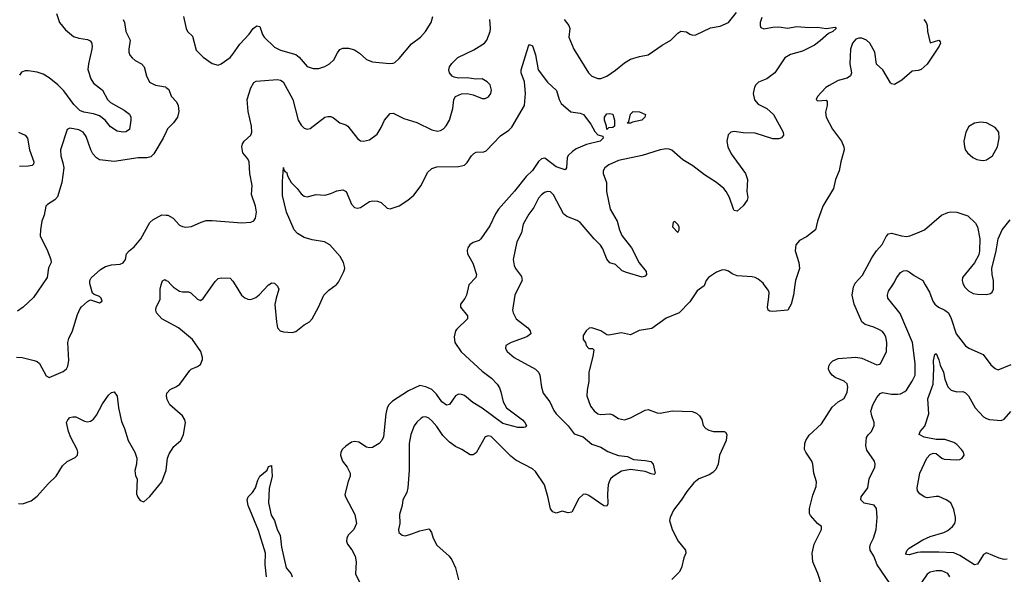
# Model space of a CAD drawing. Header units: inches. Extents: x 2134017 to 2292458, y 756222 to 916513.
# Tile 241 of 256: x 2199012 to 2205651, y 878047 to 881789. Entities that reach past the tile are written whole.
import ezdxf

# ---------------------------------------------------------------- set-up
doc = ezdxf.new("R2010")
doc.units = ezdxf.units.IN
doc.header["$MEASUREMENT"] = 0
for name, color, linetype in [('C1897', 7, 'Continuous'), ('C1898', 7, 'Continuous'), ('C2807', 7, 'Continuous'), ('C2808', 7, 'Continuous')]:
    doc.layers.add(name, color=color, linetype=linetype)

msp = doc.modelspace()

# ---------------------------------------------------------------- linework, layer by layer
at = {"layer": 'C1897', "color": 5}
for points, elevation in [([(2198990, 879511.6), (2199028.9, 879508.9), (2199110, 879490.4), (2199130, 879483), (2199144.9, 879470), (2199190, 879386), (2199210, 879374), (2199304.2, 879415.8), (2199327.6, 879432.4), (2199336.2, 879450), (2199342.4, 879490), (2199335.6, 879610), (2199343.1, 879636.9), (2199367.6, 879690), (2199400.8, 879799.2), (2199419.7, 879840.3), (2199427.9, 879852.1), (2199470, 879886.8), (2199490, 879898), (2199550, 879878), (2199568, 879890), (2199562, 879910), (2199550, 879922), (2199514, 879934), (2199504, 879944), (2199488, 880000)], 340), ([(2199162.9, 880000), (2199105.5, 879914.5), (2199036.4, 879850), (2198997.8, 879822.2)], 340), ([(2200000, 879754), (2199969.9, 879769.9), (2199935.4, 879810), (2199929.6, 879830), (2199931.6, 879848.4), (2199959.7, 879900.3), (2199958, 879970), (2199966.6, 880000)], 320), ([(2199004.9, 878524.9), (2199030, 878523.1), (2199090, 878543.1), (2199130, 878574.6), (2199203, 878657), (2199258.3, 878710), (2199301.1, 878778.9), (2199332.9, 878807.1), (2199386, 878834), (2199402.6, 878850), (2199405.1, 878870), (2199398.4, 878890), (2199356.5, 878970), (2199342, 879010), (2199328.7, 879070), (2199335.6, 879090), (2199350, 879104.4), (2199370, 879110.3), (2199390, 879108.9), (2199450, 879079), (2199470, 879075.6), (2199490, 879079), (2199510, 879093.7), (2199530, 879121.3), (2199570, 879197.6), (2199610, 879256.4), (2199630, 879274), (2199650, 879278), (2199668.8, 879248.8), (2199679.2, 879170), (2199698.2, 879078.2), (2199719.5, 879030), (2199743.2, 878950), (2199787.2, 878870), (2199802, 878830), (2199800.3, 878790), (2199787.5, 878747.5), (2199792.3, 878712.3), (2199803, 878690), (2199798.8, 878590), (2199807.9, 878567.9), (2199825.2, 878545.2), (2199850, 878536), (2199890, 878571), (2199969.4, 878670.6), (2200000, 878748.6)], 320)]:
    msp.add_lwpolyline(points, dxfattribs=dict(at, elevation=elevation))
at = {"layer": 'C1898', "color": 5}
for points, elevation in [([(2199259.5, 881830), (2199281.3, 881770), (2199319.9, 881719.9), (2199375.1, 881675.1), (2199410, 881663.6), (2199470, 881654.3), (2199486.1, 881646.1), (2199495.3, 881635.3), (2199501.1, 881610), (2199499, 881590), (2199475.8, 881490), (2199471.6, 881451.6), (2199491.6, 881390), (2199510, 881361.3), (2199570, 881312.4), (2199604.1, 881250), (2199624.2, 881230), (2199717.4, 881177.4), (2199751.7, 881151.7), (2199761.5, 881130), (2199762.1, 881110), (2199751.4, 881048.6), (2199728, 881032), (2199709.4, 881030.6), (2199670, 881037.5), (2199624.9, 881064.9), (2199589, 881110), (2199550, 881140.4), (2199510, 881154.3), (2199445, 881165), (2199416.4, 881176.4), (2199376.6, 881216.6), (2199310, 881308.6), (2199270, 881348.7), (2199210, 881396), (2199170, 881421), (2199130, 881434.3), (2199070, 881442.7), (2199050, 881443), (2199025.2, 881434.8), (2199010, 881414.3)], 320), ([(2199708.9, 881790), (2199718, 881770), (2199728.4, 881710), (2199756.9, 881650), (2199748.9, 881590), (2199748.9, 881570), (2199755.3, 881550), (2199770.2, 881530.2), (2199790, 881514), (2199833.4, 881490), (2199851.5, 881471.5), (2199866.3, 881410), (2199887.8, 881367.8), (2199927, 881347), (2199995.1, 881335.1), (2200000, 881331)], 340), ([(2199004.4, 881030), (2199048.2, 881010), (2199064.6, 880990), (2199078.8, 880910), (2199107.4, 880830), (2199105.3, 880814.7), (2199095, 880805), (2199070, 880799.3), (2199010, 880799.1)], 320), ([(2200000, 881032.4), (2199980.4, 880990), (2199917, 880883), (2199897, 880863), (2199870, 880855.6), (2199810, 880857), (2199650, 880831.9), (2199550, 880843.9), (2199530, 880855.8), (2199504.2, 880884.2), (2199490.6, 880910.6), (2199460.3, 881000.3), (2199439.6, 881030), (2199410, 881044.8), (2199350, 881057), (2199332.5, 881047.5), (2199287, 880910), (2199288.9, 880870), (2199303.8, 880823.8), (2199309.2, 880790), (2199295.6, 880690), (2199266.5, 880593.5), (2199250, 880573.3), (2199198.4, 880541.6), (2199187.7, 880530), (2199178, 880470), (2199161.6, 880430), (2199153, 880370), (2199150.5, 880330), (2199200.5, 880230), (2199222, 880170), (2199224, 880150), (2199206.4, 880113.6), (2199196.5, 880050), (2199162.9, 880000)], 340), ([(2199488, 880000), (2199485.2, 880010), (2199485.2, 880030), (2199492.9, 880047.1), (2199556.5, 880103.5), (2199590, 880124), (2199630, 880134.9), (2199690, 880139.1), (2199710, 880147.3), (2199724.5, 880170), (2199732, 880210), (2199749.4, 880230), (2199783.3, 880256.7), (2199829.5, 880310), (2199890, 880420.7), (2199910, 880439.1), (2199970, 880472.4), (2200000, 880470.9)], 340), ([(2199966.6, 880000), (2199974, 880026), (2199990, 880034.9), (2200000, 880029.5)], 320)]:
    msp.add_lwpolyline(points, dxfattribs=dict(at, elevation=elevation))
at = {"layer": 'C2807', "color": 5}
for points, elevation in [([(2200034.4, 880000), (2200050, 879984.6), (2200090, 879957), (2200110, 879952.2), (2200150, 879953), (2200165.5, 879945.5), (2200210, 879903.8), (2200230, 879894), (2200250, 879907.3), (2200314.7, 880000)], 320), ([(2200464.9, 880000), (2200508.2, 879930), (2200530, 879912.2), (2200550, 879903.1), (2200570, 879901.3), (2200604.9, 879915.1), (2200627.3, 879932.7), (2200690, 879999.1), (2200691.2, 880000)], 320), ([(2200740.4, 880000), (2200750.4, 879990), (2200759.5, 879970), (2200741.1, 879910), (2200733.3, 879866.7), (2200742.7, 879750), (2200750.3, 879710.3), (2200769.1, 879689.1), (2200790, 879682), (2200850, 879678.7), (2200873.9, 879686.1), (2200930, 879730.4), (2200965.2, 879750), (2200983.7, 879770), (2201027.6, 879850), (2201062, 879930), (2201095.7, 879964.3), (2201144.9, 880000)], 320), ([(2202041, 880000), (2202040.5, 879999.5), (2202023.7, 879930), (2202012.4, 879907.6), (2201983, 879870), (2201983.8, 879850), (2202032, 879790), (2202030.4, 879770), (2201958.6, 879701.4), (2201950.3, 879690), (2201940.9, 879650), (2201945.8, 879610), (2201988, 879548), (2202130, 879416.5), (2202193, 879370), (2202230.7, 879330), (2202246, 879306), (2202257, 879277), (2202272.4, 879210), (2202294.9, 879170), (2202401.2, 879090), (2202418.5, 879070), (2202428.2, 879050), (2202419.4, 879040.6), (2202410, 879038.3), (2202370, 879037.8), (2202270, 879064.3), (2202130, 879167.2), (2202066.9, 879206.9), (2202010, 879253.2), (2201990, 879260.8), (2201970, 879262.3), (2201950, 879251.5), (2201910, 879191.6), (2201890, 879188.3), (2201858.5, 879210), (2201821.7, 879261.7), (2201790, 879293), (2201750, 879312.3), (2201710, 879319.8), (2201634.2, 879285.8), (2201525.1, 879214.9), (2201501.1, 879190), (2201490, 879169.2), (2201480.8, 879130), (2201465.1, 878974.9), (2201454.6, 878950), (2201435.8, 878930), (2201390, 878903.1), (2201370, 878899.1), (2201350, 878905.4), (2201298.4, 878938.4), (2201270, 878942), (2201250, 878938.3), (2201210, 878911.3), (2201189.3, 878890.7), (2201178, 878870), (2201174.9, 878850), (2201188.8, 878810), (2201220.8, 878770), (2201239.6, 878730), (2201241.1, 878710), (2201227, 878673), (2201205.2, 878585.2), (2201208.9, 878570), (2201272.6, 878450), (2201283.6, 878390), (2201264.9, 878350), (2201227.6, 878310), (2201217.4, 878290), (2201215.3, 878270), (2201222, 878250), (2201252, 878212), (2201274.7, 878170), (2201280.2, 878130), (2201277.1, 878050), (2201304.9, 877990)], 320), ([(2202385.2, 880000), (2202350.3, 879930), (2202335.2, 879830), (2202338.5, 879810), (2202360.2, 879770), (2202439, 879710), (2202454.3, 879690), (2202458, 879670), (2202431.9, 879648.1), (2202326, 879610), (2202290.8, 879590), (2202287.7, 879570), (2202298, 879550), (2202345.5, 879510), (2202490, 879430.3), (2202511, 879411), (2202519.6, 879390), (2202530.2, 879310), (2202540.3, 879270), (2202587.4, 879210), (2202612.6, 879152.6), (2202628.4, 879130), (2202710, 879048.5), (2202750, 878994.4), (2202810, 878973.8), (2202870, 878924.2), (2202930, 878904.9), (2202976.5, 878876.5), (2203018.7, 878858.7), (2203050, 878848.9), (2203110, 878841.6), (2203150, 878822), (2203230, 878815.2), (2203267.2, 878807.2), (2203283.8, 878790), (2203297.4, 878730), (2203294.7, 878725.3), (2203290, 878721.3), (2203270, 878724.1), (2203230, 878739.4), (2203130, 878753.5), (2203070, 878741.8), (2203013.9, 878706.1), (2202996.1, 878690), (2202985.8, 878670), (2202980.2, 878650), (2202975.8, 878590), (2202977, 878523), (2202970, 878506), (2202950, 878509.6), (2202850, 878578), (2202830, 878586.6), (2202810, 878586.3), (2202782.1, 878557.9), (2202734.7, 878465.3), (2202710, 878460.9), (2202670, 878472.3), (2202630, 878458.7), (2202607.7, 878467.7), (2202590, 878489.4), (2202572.4, 878572.4), (2202549.8, 878650), (2202490, 878740.7), (2202470, 878757.4), (2202357.8, 878817.8), (2202323.3, 878843.3), (2202190, 878976.4), (2202170, 878981.3), (2202150, 878974), (2202090, 878867.3), (2202070, 878853.6), (2202050, 878852), (2201992.3, 878890), (2201950, 878909.8), (2201910, 878938.9), (2201864.4, 878984.4), (2201823.5, 879043.5), (2201790, 879082.7), (2201770, 879099.8), (2201750, 879108.3), (2201730, 879106.3), (2201719.6, 879100.4), (2201690, 879073.6), (2201671.2, 879048.8), (2201650, 878989.3), (2201638, 878930), (2201638.4, 878750), (2201628.2, 878630), (2201621.1, 878598.9), (2201596.3, 878550), (2201590.5, 878510), (2201572.7, 878450), (2201574.9, 878390), (2201566, 878350), (2201568, 878330), (2201590, 878310.7), (2201610, 878307), (2201650, 878317.1), (2201710, 878340.4), (2201770, 878353.4), (2201776, 878350), (2201788.3, 878328.3), (2201798.7, 878290), (2201823.8, 878243.8), (2201907.3, 878170), (2201925.5, 878145.5), (2201950.4, 878090), (2201970.7, 878010)], 340), ([(2203628.7, 880000), (2203626.3, 879993.7), (2203580.7, 879959.3), (2203530, 879886), (2203459.1, 879810), (2203370, 879775.6), (2203274.4, 879705.6), (2203189, 879691), (2203130, 879662.7), (2203070, 879676.2), (2202981.2, 879661.2), (2202970, 879662), (2202929.5, 879689.5), (2202870, 879708.7), (2202851.6, 879708.4), (2202830.9, 879689.1), (2202810, 879658), (2202811, 879630), (2202826, 879610), (2202831.3, 879590), (2202850, 879571.3), (2202874, 879570), (2202882, 879562), (2202876.7, 879516.7), (2202849.2, 879410), (2202849.1, 879350), (2202837.2, 879290), (2202834.7, 879250), (2202861.5, 879181.5), (2202885.3, 879150), (2202910, 879130.3), (2202930, 879125.2), (2202990, 879130.3), (2203010, 879123.6), (2203050, 879097.4), (2203090, 879088.9), (2203130, 879101.7), (2203230, 879154.9), (2203250, 879158.7), (2203310, 879137.1), (2203330, 879134.4), (2203410.9, 879149.1), (2203545.3, 879145.3), (2203574.9, 879134.9), (2203596.1, 879116.1), (2203610.4, 879090.4), (2203620.7, 879050), (2203638.8, 879030), (2203659, 879019), (2203690, 879010.4), (2203762, 879010), (2203770, 879006.8), (2203779.3, 878990), (2203774.9, 878950), (2203730.2, 878850), (2203721.7, 878790), (2203706.4, 878753.6), (2203686.1, 878733.9), (2203661.1, 878718.9), (2203590, 878692), (2203556.7, 878663.3), (2203510, 878606.3), (2203472.6, 878547.4), (2203420, 878480), (2203397.6, 878430), (2203392.7, 878410), (2203410.4, 878350), (2203452.4, 878270), (2203502, 878210), (2203502.6, 878190), (2203490, 878159), (2203474.9, 878090), (2203458.2, 878061.8), (2203408.9, 878011.1)], 360), ([(2204239.1, 880000), (2204230.2, 879929.8), (2204214.6, 879870), (2204190.3, 879829.7), (2204090, 879819.6), (2204070, 879822), (2204059.3, 879830), (2204054, 879850), (2204063.8, 879916.2), (2204064.2, 879950), (2204054.7, 879970), (2204031.8, 880000)], 360), ([(2204421.1, 877970), (2204393.2, 878053.2), (2204358.9, 878130), (2204355.4, 878190), (2204368, 878250), (2204419, 878350), (2204418, 878370), (2204390, 878389.2), (2204343.8, 878443.8), (2204337.5, 878457.5), (2204338, 878490), (2204360, 878580), (2204381.3, 878638.7), (2204385.1, 878670), (2204365.4, 878730), (2204360.4, 878790), (2204353.7, 878810), (2204311.5, 878870), (2204302.6, 878890), (2204304.8, 878930), (2204311.5, 878950), (2204334.9, 878985.1), (2204418.6, 879061.4), (2204490, 879173.4), (2204529.7, 879210.3), (2204570, 879233.4), (2204590, 879276), (2204595.4, 879310), (2204590, 879332), (2204570, 879349.6), (2204510, 879374), (2204489.7, 879389.7), (2204474.5, 879410), (2204464.5, 879430), (2204466.6, 879450), (2204476, 879470), (2204493.4, 879486.6), (2204530, 879503.8), (2204650, 879511.6), (2204690, 879504.4), (2204790, 879459.5), (2204810, 879464.4), (2204815.6, 879470), (2204847.8, 879530), (2204855.6, 879550), (2204857.6, 879610), (2204851.2, 879650), (2204841.6, 879670), (2204830, 879684.5), (2204810, 879696.9), (2204770, 879715.1), (2204712.3, 879732.3), (2204690.9, 879750.9), (2204637.2, 879870), (2204625.6, 879930), (2204633.5, 879986.5), (2204639.8, 880000)], 360), ([(2204881.8, 877981.8), (2204793.1, 878110), (2204770, 878169.4), (2204746, 878210), (2204743.5, 878230), (2204747.4, 878250), (2204769, 878291), (2204786.2, 878350), (2204792.4, 878430), (2204788.3, 878490), (2204772.6, 878512.6), (2204706.6, 878526.6), (2204684.2, 878550), (2204686.3, 878570), (2204729.7, 878630), (2204738.5, 878690), (2204777.6, 878770), (2204779.6, 878790), (2204775.1, 878810), (2204723.5, 878883.5), (2204716.1, 878916.1), (2204721.1, 878970), (2204731.8, 878988.2), (2204754.3, 879010), (2204774.2, 879050), (2204774, 879070), (2204756.5, 879116.5), (2204751.6, 879148.4), (2204764.1, 879190), (2204790, 879239.3), (2204812.5, 879267.5), (2204830, 879273.1), (2204890, 879262), (2204930, 879262), (2204950, 879264.9), (2204979.8, 879280.2), (2204990.7, 879289.3), (2205030, 879350.4), (2205049.1, 879390.9), (2205049.8, 879470.2), (2205031.7, 879610), (2204947.4, 879807.4), (2204865.4, 879910), (2204862.6, 879930), (2204870, 879957.3), (2204899.4, 880000)], 340), ([(2205117.2, 880000), (2205145.2, 879950), (2205169.3, 879889.3), (2205182, 879870), (2205206, 879850), (2205250, 879829.1), (2205273.8, 879810), (2205292.9, 879772.9), (2205326, 879670), (2205389.3, 879589.3), (2205412.2, 879572.2), (2205507.7, 879530), (2205559.1, 879459.1), (2205590, 879434.4), (2205610, 879426.7), (2205696.6, 879463.4)], 340), ([(2205376.4, 880000), (2205385.1, 879985.1), (2205410, 879959.1), (2205441.4, 879941.4), (2205470, 879935.8), (2205530, 879934.9), (2205558, 879942), (2205569.5, 879950.5), (2205578, 879970), (2205578.2, 880000)], 360), ([(2200000, 878748.6), (2200000.5, 878750), (2200008.2, 878830), (2200019.7, 878860.3), (2200051.3, 878908.7), (2200098, 878950), (2200115.6, 878990), (2200129.5, 879069.5), (2200125.1, 879090), (2200110, 879117), (2200024.5, 879190), (2200005.3, 879225.3), (2200001.1, 879250), (2200004.4, 879270), (2200025.6, 879294.4), (2200070, 879314.3), (2200091.5, 879330), (2200158.9, 879421.1), (2200168.9, 879431.1), (2200210, 879448.8), (2200230, 879463.1), (2200244.5, 879495.5), (2200245, 879510), (2200233, 879550), (2200177.1, 879630), (2200083.1, 879710), (2200000, 879754)], 320), ([(2205670.2, 878149.8), (2205650, 878147.7), (2205615.7, 878155.7), (2205530, 878192.8), (2205510, 878181.6), (2205470, 878115.6), (2205450, 878109.8), (2205350, 878173.7), (2205311.2, 878191.2), (2205210, 878196.6), (2205084.4, 878195.6), (2205065.4, 878194.6), (2205010, 878177.6), (2204990, 878180.9), (2204987, 878187), (2204996, 878210), (2205010, 878222.4), (2205101.6, 878278.4), (2205150, 878302), (2205242.9, 878330), (2205270, 878342.7), (2205300.9, 878370), (2205316.1, 878390), (2205322.4, 878410), (2205322.4, 878430), (2205310, 878484), (2205289.6, 878530), (2205258, 878550), (2205210, 878571.8), (2205190, 878572.8), (2205130, 878563.5), (2205110, 878568.9), (2205081.1, 878590), (2205066.3, 878610), (2205062.6, 878630), (2205082, 878730), (2205128, 878830), (2205150, 878854.9), (2205170, 878863.8), (2205190, 878862), (2205230, 878830.7), (2205244.4, 878824.4), (2205330, 878818.2), (2205350, 878821.3), (2205367.3, 878830), (2205378.9, 878850), (2205376.3, 878870), (2205361.3, 878890), (2205330, 878923.5), (2205310, 878936.8), (2205250, 878955.8), (2205190, 878956.9), (2205110, 878972.3), (2205077.2, 878990), (2205082.7, 879010), (2205113.6, 879046.4), (2205141.1, 879130), (2205135.5, 879230), (2205170.6, 879330), (2205176.3, 879436.3), (2205173.3, 879490), (2205181.2, 879530), (2205190, 879535.5), (2205210, 879493.4), (2205217.6, 879457.6), (2205240.2, 879410), (2205250, 879362.8), (2205270, 879310.6), (2205291.3, 879290), (2205330, 879278), (2205370, 879280.7), (2205390, 879270.5), (2205410, 879251.7), (2205454.7, 879170), (2205510, 879110.2), (2205530, 879097.2), (2205550, 879091.1), (2205630, 879084.4), (2205650, 879094.4), (2205695, 879145)], 320), ([(2200675.6, 878030), (2200667.4, 878112.6), (2200668.2, 878190), (2200621.7, 878341.7), (2200552.8, 878510), (2200546.6, 878550), (2200552.7, 878570), (2200581, 878599), (2200602.9, 878630), (2200618.2, 878681.8), (2200631.8, 878708.2), (2200680.9, 878750), (2200690, 878774.8), (2200710, 878782), (2200715.2, 878710), (2200694.2, 878625.8), (2200688.6, 878530), (2200706.8, 878446.8), (2200729.2, 878409.2), (2200748.4, 878348.4), (2200768.7, 878310), (2200777.5, 878230), (2200809.2, 878090), (2200842, 878050), (2200848.9, 878028.9)], 280), ([(2205284.2, 878030), (2205270, 878051.5), (2205230, 878069.7), (2205190, 878070.9), (2205150, 878060.5), (2205130, 878047), (2205050.3, 877929.7)], 340)]:
    msp.add_lwpolyline(points, dxfattribs=dict(at, elevation=elevation))
at = {"layer": 'C2808', "color": 5}
for points, elevation in [([(2200117.3, 881810), (2200134, 881730), (2200143, 881710), (2200176.7, 881676.7), (2200202.2, 881582.2), (2200250, 881534.9), (2200310, 881493.4), (2200350, 881482.8), (2200370, 881490.7), (2200430, 881534.4), (2200450, 881554.9), (2200497.1, 881622.9), (2200559.1, 881690), (2200585.8, 881730), (2200610, 881746.7), (2200630, 881742.4), (2200648.6, 881688.6), (2200659.5, 881670), (2200730, 881603.7), (2200770, 881583.1), (2200873.2, 881553.2), (2200895.9, 881535.9), (2200950, 881473.7), (2200990, 881459.5), (2201030, 881458.7), (2201070, 881472.2), (2201100.9, 881490), (2201130, 881518), (2201154, 881566), (2201170, 881587.3), (2201190, 881597.3), (2201230, 881597.3), (2201270, 881586), (2201302.9, 881562.9), (2201350, 881519.1), (2201390, 881504.9), (2201506, 881494), (2201530, 881494.8), (2201540.2, 881499.8), (2201570, 881526), (2201654.7, 881625.3), (2201714.5, 881670), (2201747.3, 881710), (2201786, 881770), (2201797.4, 881810)], 360), ([(2204016.4, 881803.6), (2204004.2, 881770), (2204003.8, 881750), (2204010, 881736), (2204030, 881728), (2204090, 881739.1), (2204130, 881740.7), (2204190, 881730.6), (2204250, 881742.4), (2204336.9, 881736.9), (2204390, 881738.9), (2204450, 881730.2), (2204510, 881737.1), (2204516.4, 881730), (2204494.4, 881710), (2204465.2, 881694.8), (2204410, 881645.4), (2204370, 881617.3), (2204290, 881575.6), (2204210, 881552.8), (2204170, 881530.9), (2204103.8, 881430), (2204050.5, 881390), (2203992.6, 881367.4), (2203974.4, 881350), (2203965.7, 881334.3), (2203957.4, 881290), (2203967, 881247), (2203990, 881219.5), (2204050.2, 881190.2), (2204094, 881150), (2204160.5, 881030), (2204160.7, 881010), (2204148, 880992), (2204130, 880984.5), (2204090, 880985.1), (2203970, 881023.9), (2203890, 881026.2), (2203830, 881033.5), (2203807.3, 881030), (2203788.1, 881011.9), (2203780.2, 880970), (2203786.2, 880930), (2203810, 880884.2), (2203906.4, 880750), (2203918, 880710), (2203914, 880630), (2203920.5, 880590), (2203916.4, 880570), (2203890, 880532.7), (2203850, 880497.2), (2203830, 880502), (2203825.2, 880510), (2203798, 880590), (2203776.2, 880630), (2203759.5, 880650), (2203710.7, 880690.7), (2203630, 880741), (2203550, 880803.5), (2203483.2, 880843.2), (2203410, 880907.8), (2203390, 880915.1), (2203370, 880916.3), (2203330, 880909.7), (2203207.9, 880872.1), (2203050, 880838.5), (2202984.9, 880810), (2202958, 880790), (2202946.4, 880770), (2202945.3, 880750), (2202969, 880690), (2202968.4, 880630), (2202992.7, 880510), (2203040.2, 880430), (2203056, 880370), (2203072.5, 880332.5), (2203136.9, 880250), (2203188.5, 880148.5), (2203234.9, 880090), (2203239, 880070), (2203230, 880058), (2203210, 880051), (2203103.4, 880083.4), (2203075, 880095), (2203030, 880136.9), (2202990, 880147.3), (2202970, 880174), (2202943.3, 880243.3), (2202927.3, 880267.3), (2202884.5, 880310), (2202790, 880419.3), (2202770, 880433.2), (2202701.3, 880461.3), (2202678.2, 880478.2), (2202610, 880607.3), (2202590, 880626.3), (2202570, 880629.7), (2202550, 880623), (2202530, 880607.8), (2202510, 880584.2), (2202478.7, 880521.3), (2202444.4, 880475.6), (2202405.5, 880410), (2202394.2, 880350), (2202364.4, 880290), (2202339.1, 880170), (2202344.9, 880130), (2202354, 880110), (2202395.6, 880055.6), (2202400.2, 880030), (2202385.2, 880000)], 340), ([(2202682, 881790), (2202715.2, 881750), (2202720.2, 881730), (2202714, 881670), (2202747.4, 881590), (2202846.7, 881430), (2202870, 881408.4), (2202910, 881392.2), (2202930, 881392), (2202971.7, 881408.3), (2203030, 881447), (2203090, 881498), (2203130, 881522.3), (2203190, 881540.3), (2203250, 881550.4), (2203343.3, 881616.7), (2203402, 881650), (2203450, 881697.3), (2203470, 881710.5), (2203507.3, 881707.3), (2203530, 881691), (2203550, 881684.7), (2203570, 881686), (2203670, 881734.4), (2203734.5, 881745.5), (2203790, 881770.5), (2203843.8, 881836.2)], 340), ([(2200000, 880470.9), (2200010, 880470.4), (2200047.3, 880450), (2200090, 880403), (2200110, 880392.7), (2200131.9, 880388.1), (2200170, 880393), (2200236.6, 880423.4), (2200270, 880433.7), (2200310, 880434), (2200510, 880417.1), (2200570, 880423), (2200590, 880431), (2200602.7, 880450), (2200609.3, 880490), (2200602, 880530), (2200575.1, 880610), (2200578.5, 880670), (2200562.6, 880750), (2200558.4, 880830), (2200549.3, 880850), (2200516.9, 880890), (2200509.6, 880930), (2200513.6, 880950), (2200524.5, 880970), (2200569.5, 881010), (2200578, 881030), (2200575.1, 881070), (2200552.4, 881170), (2200545.5, 881250), (2200570.7, 881329.3), (2200590, 881363.8), (2200605.3, 881374.7), (2200750, 881384.4), (2200770, 881381.5), (2200789.2, 881369.2), (2200853.5, 881250), (2200890.3, 881110), (2200910, 881078), (2200930, 881057.1), (2200950, 881050.4), (2200970, 881054), (2201070, 881130.3), (2201090, 881136.5), (2201110, 881136.4), (2201127.4, 881127.4), (2201170, 881092.4), (2201210, 881079.5), (2201224.9, 881070), (2201290, 880986.8), (2201310, 880970.7), (2201330, 880968), (2201370, 880978), (2201423, 881017), (2201450, 881060.7), (2201471.5, 881110), (2201510, 881154.9), (2201530, 881157.1), (2201602.2, 881122.2), (2201690, 881094.9), (2201790, 881045.5), (2201830, 881037.4), (2201850, 881040.3), (2201870, 881052.2), (2201888.1, 881071.9), (2201909.8, 881110), (2201933.3, 881190), (2201939.5, 881250), (2201950, 881270.7), (2201990, 881287.3), (2202030, 881291.3), (2202070, 881281), (2202130, 881256), (2202150, 881256), (2202172.5, 881267.5), (2202189, 881290), (2202192.1, 881312.1), (2202184, 881350), (2202164, 881370), (2202130, 881389.3), (2202086.8, 881386.8), (2202030, 881397), (2201970, 881394), (2201941.7, 881401.7), (2201928.3, 881408.3), (2201909.8, 881429.8), (2201906, 881450), (2201910.9, 881470), (2201925.9, 881494.1), (2201966.7, 881533.3), (2202074.6, 881585.5), (2202146, 881630), (2202162, 881650), (2202183.7, 881710), (2202186.6, 881730), (2202182.9, 881790)], 340), ([(2205109, 881790), (2205123.7, 881770), (2205130.3, 881750.3), (2205132.7, 881710), (2205150, 881632), (2205210, 881650.8), (2205218.8, 881638.8), (2205221, 881630), (2205210.7, 881610), (2205130, 881489.4), (2205090, 881453.2), (2205070, 881446), (2205030, 881441.2), (2204959.6, 881380.4), (2204910, 881352), (2204890, 881356), (2204883, 881363), (2204831.6, 881450), (2204788, 881488), (2204778, 881570), (2204744.7, 881630), (2204721.6, 881650), (2204690, 881663.5), (2204670, 881664.4), (2204650, 881657.4), (2204626, 881630), (2204613.7, 881590), (2204608.5, 881490), (2204620.5, 881430), (2204613, 881410), (2204590, 881394.5), (2204530, 881378.4), (2204470, 881345.1), (2204447.3, 881330), (2204390.7, 881270), (2204382, 881250), (2204390, 881242), (2204450, 881246), (2204456.7, 881236.7), (2204457.1, 881210), (2204445.4, 881165.4), (2204449.2, 881130), (2204492, 881050), (2204553.4, 880970), (2204568.8, 880930), (2204570.3, 880909.7), (2204547.6, 880830), (2204536, 880770), (2204512.2, 880710), (2204498, 880650), (2204426.7, 880530), (2204391.6, 880428.4), (2204377.1, 880370), (2204317.2, 880322.8), (2204270, 880298), (2204245.5, 880270), (2204241.3, 880230), (2204266, 880150), (2204268.9, 880110), (2204242.8, 880030), (2204239.1, 880000)], 360), ([(2201144.9, 880000), (2201150, 880003.7), (2201161.4, 880018.6), (2201196.8, 880090), (2201203.9, 880110), (2201202.9, 880122.9), (2201195.4, 880150), (2201173.3, 880190), (2201102.9, 880270), (2201066, 880290), (2200984.4, 880304.4), (2200930, 880320.2), (2200885.5, 880345.5), (2200863.5, 880370), (2200811.6, 880490), (2200783.6, 880603.6), (2200783.3, 880696.7), (2200790, 880791.3), (2200793.7, 880773.7), (2200802, 880762), (2200810, 880761), (2200820.4, 880730), (2200843.2, 880690), (2200883.6, 880650), (2200910, 880614), (2200930, 880598.3), (2200950, 880593.1), (2201010, 880608.2), (2201070, 880605.3), (2201110, 880615.3), (2201150, 880634.9), (2201190, 880640.3), (2201212.4, 880630), (2201250, 880544.9), (2201270, 880522.6), (2201290, 880517.4), (2201310, 880520.9), (2201370, 880562), (2201392.9, 880567.1), (2201424.6, 880564.6), (2201450, 880554.4), (2201490, 880518), (2201510, 880513), (2201570, 880532.4), (2201630, 880570.4), (2201670, 880604.4), (2201718.3, 880670), (2201762.4, 880757.6), (2201790, 880784.4), (2201824.4, 880795.6), (2201970, 880798.5), (2202011.8, 880808.2), (2202030, 880825.5), (2202058.7, 880870), (2202074.5, 880885.5), (2202090, 880894.7), (2202142.4, 880897.6), (2202157, 880903), (2202254.3, 881005.7), (2202310, 881044), (2202330, 881063.8), (2202414.5, 881210), (2202421.6, 881290), (2202416.2, 881370), (2202393.5, 881430), (2202392.4, 881450), (2202442.4, 881610), (2202450, 881622), (2202470, 881613), (2202490, 881551.3), (2202508.5, 881450), (2202570, 881367.3), (2202632.4, 881310), (2202648.7, 881250), (2202662.6, 881222.6), (2202728, 881168), (2202790, 881159), (2202812.4, 881150), (2202863.4, 881083.4), (2202890, 881034), (2202910, 881010.8), (2202943.6, 881003.6), (2202946.8, 880990), (2202926, 880970), (2202833.4, 880946.6), (2202763.7, 880916.3), (2202739.6, 880900.4), (2202710, 880872.7), (2202702.9, 880857.1), (2202698.8, 880790), (2202690, 880775.3), (2202630, 880795.1), (2202553.5, 880853.5), (2202530, 880849.7), (2202510, 880831.3), (2202469.5, 880770.5), (2202427.5, 880730), (2202348.8, 880631.2), (2202240.2, 880510), (2202220.6, 880479.4), (2202182.3, 880397.7), (2202120.3, 880310), (2202110, 880299.7), (2202070, 880285.1), (2202046.4, 880270), (2202034, 880250), (2202028.8, 880231.2), (2202030.4, 880210), (2202066.5, 880146.5), (2202092.2, 880070), (2202086.4, 880050), (2202041, 880000)], 320), ([(2200000, 881331), (2200017, 881317), (2200032.4, 881272.4), (2200070, 881234.8), (2200079.6, 881210), (2200084.7, 881170), (2200075.2, 881130), (2200050, 881092.3), (2200008.7, 881051.3), (2200000, 881032.4)], 340), ([(2204639.8, 880000), (2204644.4, 880010), (2204695.4, 880064.6), (2204757.8, 880182.2), (2204789.8, 880230.2), (2204827.2, 880272.8), (2204854, 880326), (2204870, 880343.1), (2204890, 880348.7), (2204958, 880330), (2204990, 880326.9), (2205013.2, 880330), (2205065.2, 880350), (2205112.7, 880370), (2205227.3, 880470), (2205270, 880487.6), (2205290, 880491.5), (2205330, 880490.2), (2205404.7, 880464.7), (2205455.5, 880415.5), (2205470.3, 880390), (2205485.3, 880310), (2205483.1, 880230), (2205477.7, 880202.3), (2205450, 880149.2), (2205367.7, 880050), (2205365.5, 880030), (2205370.5, 880010), (2205376.4, 880000)], 360), ([(2205578.2, 880000), (2205578.4, 880030), (2205569.5, 880070.5), (2205567.3, 880110), (2205596.3, 880230), (2205609.6, 880310), (2205636.9, 880370), (2205690, 880439.3)], 360), ([(2204031.8, 880000), (2204024.2, 880010), (2203990, 880038.7), (2203970, 880049.6), (2203950, 880053.3), (2203850, 880059.8), (2203814.7, 880074.7), (2203790, 880092.6), (2203770, 880099.8), (2203750, 880100.3), (2203710, 880085.7), (2203656.9, 880050), (2203640.2, 880030), (2203628.7, 880000)], 360), ([(2204899.4, 880000), (2204906.3, 880010), (2204925.4, 880050), (2204950, 880082.4), (2204970, 880094.9), (2204990, 880097), (2205010, 880088.4), (2205042.6, 880062.6), (2205100.4, 880030), (2205117.2, 880000)], 340), ([(2200000, 880029.5), (2200010, 880024.2), (2200034.4, 880000)], 320), ([(2200314.7, 880000), (2200330, 880022), (2200350, 880042), (2200370, 880048), (2200430, 880044), (2200450, 880024), (2200464.9, 880000)], 320), ([(2200691.2, 880000), (2200710, 880013.4), (2200730, 880010.5), (2200740.4, 880000)], 320)]:
    msp.add_lwpolyline(points, dxfattribs=dict(at, elevation=elevation))
for points, elevation in [([(2202970, 881048), (2202968, 881070), (2202955.3, 881110), (2202955.3, 881130), (2202970, 881152.4), (2202990, 881154.9), (2203010.4, 881150.4), (2203022, 881110), (2203022, 881070), (2203010, 881062), (2202982, 881058)], 320), ([(2203130, 881089.4), (2203108, 881090), (2203118, 881102), (2203129.3, 881150.7), (2203148, 881170), (2203190, 881167.3), (2203232, 881150), (2203226.8, 881130), (2203206, 881110), (2203142.8, 881097.2)], 320), ([(2205490, 881097), (2205450, 881089.5), (2205412.3, 881067.7), (2205390.4, 881030), (2205378.4, 880970), (2205381.6, 880930), (2205388.8, 880908.8), (2205402, 880890), (2205439, 880859), (2205465.7, 880845.7), (2205490, 880840.4), (2205510, 880838.4), (2205530, 880843.1), (2205570, 880870.4), (2205604.4, 880930), (2205616.4, 880990), (2205612.8, 881030), (2205590, 881060.7), (2205530, 881091.8)], 380), ([(2203430, 880426), (2203418, 880422), (2203414, 880390), (2203450, 880354), (2203458, 880370), (2203458, 880390), (2203450, 880406)], 360)]:
    msp.add_lwpolyline(points, close=True, dxfattribs=dict(at, elevation=elevation))

doc.saveas('drawing.dxf')
